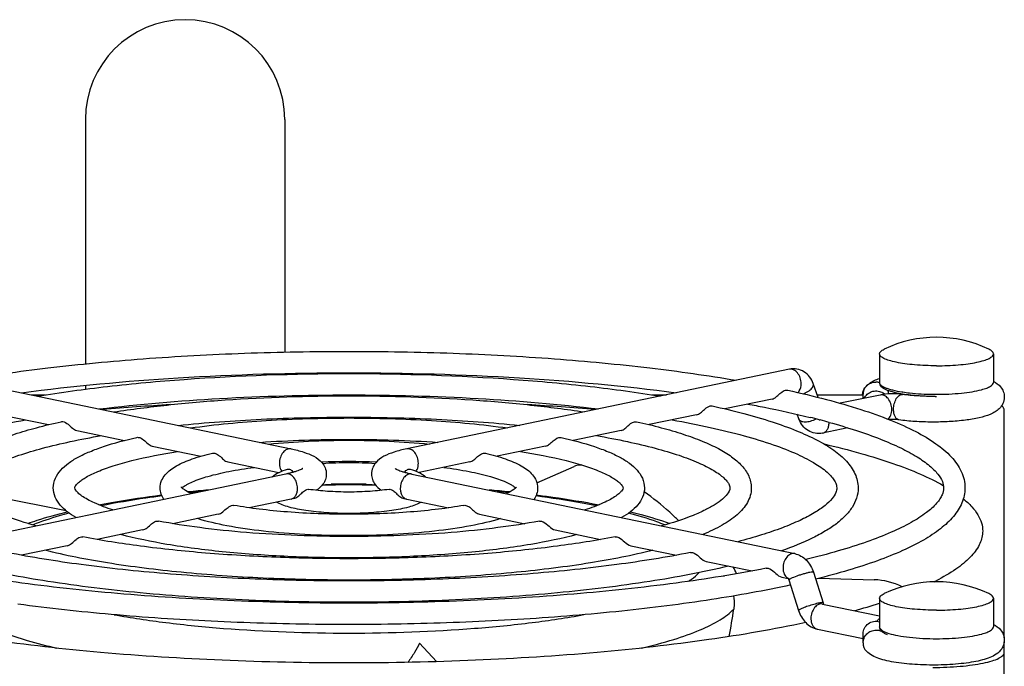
# Model space of a CAD drawing. Extents: x -1709 to 1181, y 8 to 1580.
# Tile 69 of 71: x 687 to 756, y 986 to 1031. Entities that reach past the tile are written whole.
import ezdxf

# ---------------------------------------------------------------- set-up
doc = ezdxf.new("R2010")
doc.units = 0
doc.header["$LTSCALE"] = 65.395
doc.layers.get('0').update_dxf_attribs({"linetype": 'CONTINUOUS'})
doc.layers.add('3_ALL_AXES', color=7, linetype='CONTINUOUS')

msp = doc.modelspace()

# ---------------------------------------------------------------- linework, layer by layer
at = {"color": 6, "linetype": 'CONTINUOUS'}
for p, q in [((691.937, 1024.16), (691.937, 1007.004)), ((705.937, 1024.16), (705.937, 1007.833)), ((705.937, 1006.333), (705.937, 1006.266)), ((691.937, 1005.496), (691.937, 1005.229))]:
    msp.add_line(p, q, dxfattribs=at)
at = {"color": 7, "linetype": 'CONTINUOUS'}
for p, q in [((679.508, 1006.627), (706.378, 1001.041)), ((741.367, 1006.627), (714.497, 1001.041)), ((743.392, 1004.646), (743.036, 1005.624)), ((688.148, 1004.831), (689.144, 1004.831)), ((731.733, 1004.831), (732.727, 1004.831)), ((740.151, 1004.536), (736.829, 1003.845)), ((743.325, 1004.831), (746.537, 1004.831)), ((747.73, 1004.82), (744.924, 1004.237)), ((746.537, 1004.572), (746.537, 1004.868)), ((756.437, 987.772), (756.437, 1003.791)), ((686.027, 1003.433), (689.357, 1002.741)), ((734.847, 1003.433), (731.516, 1002.741)), ((742.023, 1003.145), (741.907, 1003.465)), ((691.331, 1002.331), (694.687, 1001.633)), ((729.544, 1002.331), (726.188, 1001.633)), ((745.476, 1002.513), (743.692, 1002.142)), ((696.635, 1001.228), (700.038, 1000.52)), ((724.24, 1001.228), (720.838, 1000.521)), ((701.939, 1000.125), (705.515, 999.382)), ((718.936, 1000.125), (715.362, 999.382)), ((723.633, 998.652), (726.262, 999.813)), ((706.012, 999.277), (679.142, 993.69)), ((714.863, 999.277), (741.733, 993.69)), ((690.587, 996.697), (683.771, 998.028)), ((706.378, 997.514), (703.447, 996.905)), ((706.572, 997.556), (706.378, 997.514)), ((714.303, 997.556), (714.497, 997.514)), ((714.497, 997.514), (717.428, 996.905)), ((701.262, 996.451), (698.087, 995.79)), ((719.613, 996.451), (722.789, 995.79)), ((733.575, 996.003), (733.499, 996.08)), ((733.574, 996.003), (733.499, 996.08)), ((695.958, 995.348), (692.766, 994.684)), ((724.916, 995.348), (728.109, 994.684)), ((754.933, 995.267), (754.93, 995.164)), ((690.655, 994.245), (687.449, 993.579)), ((730.22, 994.245), (733.426, 993.579)), ((735.524, 993.143), (738.747, 992.472)), ((736.728, 992.131), (736.799, 992.129)), ((740.827, 992.04), (741.284, 991.945)), ((743.049, 992.384), (743.727, 990.239)), ((743.406, 991.956), (747.31, 991.853)), ((741.332, 991.841), (742.011, 989.696)), ((743.692, 990.153), (747.687, 989.322)), ((743.326, 988.39), (746.537, 987.723)), ((746.537, 987.427), (746.537, 988.069)), ((716.597, 986.109), (715.403, 987.41)), ((756.437, 982.83), (756.437, 987.488))]:
    msp.add_line(p, q, dxfattribs=at)
at = {"color": 9, "linetype": 'CONTINUOUS'}
for p, q in [((747.687, 1005.702), (747.687, 1005.702)), ((747.687, 988.549), (747.687, 988.549))]:
    msp.add_line(p, q, dxfattribs=at)
at = {"color": 6, "linetype": 'CONTINUOUS'}
msp.add_arc((698.937, 1024.16), 7, 0, 180, dxfattribs=at)
at = {"color": 7, "linetype": 'CONTINUOUS'}
for centre, radius, start, end in [((747.39, 1004.869), 0.853, 136.85384, 180.04845), ((747.694, 1004.581), 1.271, 139.63797, 141.0702), ((747.416, 1004.799), 0.931, 72.84704, 88.68824), ((747.454, 1004.826), 0.884, 4.30425, 20.76166), ((747.501, 1004.679), 1.051, 168.62707, 171.67184), ((747.552, 1004.668), 1.103, 159.82788, 168.56419), ((747.443, 1004.201), 0.904, 47.71804, 63.49761), ((750.763, 1013.801), 9.036, 260.00338, 260.67479), ((751.451, 1023.413), 18.691, 270.43851, 270.72623), ((708.712, 825.985), 178.486, 93.47365, 95.00132), ((711.908, 822.551), 181.93, 85.01313, 86.51229), ((710.437, 875.921), 122.642, 89.42829, 90.58547), ((708.698, 904.583), 93.92, 94.95661, 95.83569), ((712.058, 903.323), 95.186, 84.17065, 85.04482), ((733.951, 990.732), 4.01, 22.74204, 30.35829), ((735.165, 990.523), 2.243, 45.38069, 45.80713), ((740.854, 991.69), 0.502, 17.55182, 21.60327), ((747.186, 987.142), 4.713, 63.72489, 88.50136), ((744.124, 1006.514), 16.546, 296.55418, 297.12131), ((734.005, 1033.27), 45.185, 285.30285, 287.63105), ((686.224, 996.981), 51.728, 349.84987, 352.01374), ((747.39, 987.426), 0.853, 179.95154, 223.14712)]:
    msp.add_arc(centre, radius, start, end, dxfattribs=at)
at = {"color": 9, "linetype": 'CONTINUOUS'}
for centre, radius, start, end in [((753.573, 1009.949), 4.925, 284.88012, 285.14226), ((750.866, 1015.156), 10.242, 260.94225, 261.32286), ((751.688, 1023.98), 19.11, 269.25018, 269.99961), ((710.437, 878.579), 119.929, 89.09944, 90.90002), ((708.518, 908.844), 89.595, 95.43362, 95.93175), ((714.585, 997.939), 0.433, 253.53321, 258.2315), ((712.392, 909.188), 89.25, 84.06752, 84.57456), ((741.464, 992.373), 0.456, 239.40834, 244.87465), ((741.458, 992.36), 0.442, 244.87442, 253.50641), ((743.415, 988.815), 0.434, 252.97369, 258.23021), ((749.318, 991.18), 3.238, 250.2396, 252.39322), ((753.617, 992.633), 4.755, 285.14181, 285.48269)]:
    msp.add_arc(centre, radius, start, end, dxfattribs=at)
at = {"color": 7, "linetype": 'CONTINUOUS'}
for points, knots in [([(743.036, 1005.624), (742.975, 1005.792), (742.804, 1006.11), (742.405, 1006.476), (741.901, 1006.671), (741.539, 1006.663), (741.367, 1006.627)], [0, 0, 0, 0, 0.252553, 0.502099, 0.751047, 1, 1, 1, 1]), ([(746.768, 1005.452), (746.831, 1005.519), (747.101, 1005.753), (747.436, 1005.896), (747.686, 1005.979)], [0, 0, 0, 0, 0.258788, 1, 1, 1, 1]), ([(755.688, 1005.781), (755.876, 1005.681), (756.158, 1005.476), (756.4, 1005.066), (756.449, 1004.808), (756.45, 1004.675)], [0, 0, 0, 0, 0.45395, 0.717411, 1, 1, 1, 1]), ([(740.151, 1004.536), (740.249, 1004.556), (740.452, 1004.676), (740.733, 1004.965), (741.049, 1005.196), (741.243, 1005.154)], [0, 0, 0, 0, 0.238025, 0.529968, 1, 1, 1, 1]), ([(746.516, 1005.048), (746.528, 1005.079), (746.577, 1005.197), (746.646, 1005.307), (746.705, 1005.38)], [0, 0, 0, 0, 0.260215, 1, 1, 1, 1]), ([(746.618, 1004.59), (746.668, 1004.698), (746.815, 1004.895), (747.133, 1005.08), (747.499, 1005.129), (747.738, 1005.064), (747.846, 1005.01)], [0, 0, 0, 0, 0.247768, 0.497721, 0.749004, 1, 1, 1, 1]), ([(746.768, 1005.452), (746.852, 1005.542), (747.062, 1005.687), (747.313, 1005.733), (747.437, 1005.73)], [0, 0, 0, 0, 0.497337, 1, 1, 1, 1]), ([(749.195, 1004.902), (748.995, 1004.938), (748.64, 1005.013), (748.23, 1005.145), (747.976, 1005.278), (747.827, 1005.385), (747.715, 1005.525), (747.692, 1005.643), (747.692, 1005.702)], [0, 0, 0, 0, 0.335382, 0.601248, 0.709982, 0.809222, 0.90281, 1, 1, 1, 1]), ([(749.299, 1004.857), (749.034, 1004.893), (748.508, 1004.915), (747.982, 1004.873), (747.73, 1004.82)], [0, 0, 0, 0, 0.510313, 1, 1, 1, 1]), ([(756.45, 1004.675), (756.45, 1004.518), (756.381, 1004.212), (756.124, 1003.859), (755.806, 1003.621), (755.335, 1003.392), (754.635, 1003.195), (753.668, 1003.036), (752.559, 1002.94), (751.374, 1002.91), (750.194, 1002.949), (749.421, 1003.022), (749.052, 1003.074)], [0, 0, 0, 0, 0.058165, 0.11106, 0.157949, 0.203215, 0.303666, 0.425079, 0.564604, 0.713825, 0.862354, 1, 1, 1, 1]), ([(750.893, 1004.729), (750.75, 1004.735), (750.217, 1004.766), (749.685, 1004.821), (749.299, 1004.885)], [0, 0, 0, 0, 0.267417, 1, 1, 1, 1]), ([(751.594, 1004.722), (751.192, 1004.719), (750.425, 1004.738), (749.66, 1004.806), (749.299, 1004.857)], [0, 0, 0, 0, 0.523827, 1, 1, 1, 1]), ([(734.847, 1003.433), (734.946, 1003.454), (735.148, 1003.574), (735.429, 1003.863), (735.745, 1004.093), (735.939, 1004.051)], [0, 0, 0, 0, 0.23787, 0.529944, 1, 1, 1, 1]), ([(756.437, 1003.791), (756.437, 1003.815), (756.419, 1003.925), (756.333, 1004.01), (756.264, 1004.063)], [0, 0, 0, 0, 0.210811, 1, 1, 1, 1]), ([(743.692, 1002.142), (743.52, 1002.106), (743.159, 1002.099), (742.654, 1002.293), (742.255, 1002.659), (742.084, 1002.978), (742.023, 1003.145)], [0, 0, 0, 0, 0.248913, 0.497854, 0.747428, 1, 1, 1, 1]), ([(749.052, 1003.074), (748.942, 1003.089), (748.711, 1003.104), (748.479, 1003.1), (748.358, 1003.091)], [0, 0, 0, 0, 0.476214, 1, 1, 1, 1]), ([(690.24, 1002.948), (690.276, 1002.956), (690.453, 1002.961), (690.611, 1002.856), (690.717, 1002.769)], [0, 0, 0, 0, 0.209444, 1, 1, 1, 1]), ([(690.717, 1002.769), (690.825, 1002.681), (690.997, 1002.499), (691.219, 1002.354), (691.331, 1002.331)], [0, 0, 0, 0, 0.550584, 1, 1, 1, 1]), ([(729.544, 1002.331), (729.642, 1002.351), (729.844, 1002.471), (730.124, 1002.761), (730.441, 1002.991), (730.635, 1002.948)], [0, 0, 0, 0, 0.237639, 0.529937, 1, 1, 1, 1]), ([(695.545, 1001.844), (695.581, 1001.852), (695.758, 1001.858), (695.917, 1001.753), (696.023, 1001.666)], [0, 0, 0, 0, 0.209331, 1, 1, 1, 1]), ([(696.023, 1001.666), (696.131, 1001.578), (696.302, 1001.396), (696.524, 1001.251), (696.635, 1001.228)], [0, 0, 0, 0, 0.551424, 1, 1, 1, 1]), ([(724.24, 1001.228), (724.338, 1001.248), (724.54, 1001.369), (724.818, 1001.659), (725.136, 1001.888), (725.33, 1001.844)], [0, 0, 0, 0, 0.237209, 0.529885, 1, 1, 1, 1]), ([(706.378, 1001.041), (706.676, 1000.979), (707.223, 1000.843), (707.977, 1000.555), (708.511, 1000.175), (708.794, 999.716), (708.852, 999.427), (708.852, 999.278)], [0, 0, 0, 0, 0.279093, 0.51458, 0.737595, 0.863443, 1, 1, 1, 1]), ([(714.497, 1001.041), (714.198, 1000.979), (713.652, 1000.843), (712.898, 1000.555), (712.364, 1000.175), (712.08, 999.716), (712.023, 999.427), (712.023, 999.278)], [0, 0, 0, 0, 0.279093, 0.51458, 0.737595, 0.863443, 1, 1, 1, 1]), ([(743.8, 1001.388), (744.66, 1001.186), (746.282, 1000.77), (748.544, 1000.068), (750.485, 999.328), (751.647, 998.77), (752.164, 998.479)], [0, 0, 0, 0, 0.298527, 0.565502, 0.799547, 1, 1, 1, 1]), ([(700.853, 1000.739), (700.928, 1000.757), (701.113, 1000.728), (701.258, 1000.625), (701.334, 1000.562)], [0, 0, 0, 0, 0.438411, 1, 1, 1, 1]), ([(701.334, 1000.562), (701.441, 1000.474), (701.61, 1000.292), (701.829, 1000.148), (701.939, 1000.125)], [0, 0, 0, 0, 0.553357, 1, 1, 1, 1]), ([(718.936, 1000.125), (719.033, 1000.145), (719.234, 1000.267), (719.509, 1000.558), (719.83, 1000.785), (720.022, 1000.739)], [0, 0, 0, 0, 0.236199, 0.52974, 1, 1, 1, 1]), ([(707.171, 999.64), (707.179, 999.649), (707.215, 999.682), (707.16, 999.64), (707.128, 999.624), (707.051, 999.583), (706.932, 999.532), (706.752, 999.467), (706.536, 999.401), (706.285, 999.336), (706.106, 999.296), (706.012, 999.277)], [0, 0, 0, 0, 0.029411, 0.058344, 0.091281, 0.134867, 0.250348, 0.398379, 0.574742, 0.77606, 1, 1, 1, 1]), ([(706.127, 999.614), (706.191, 999.633), (706.312, 999.608), (706.442, 999.514), (706.508, 999.445), (706.543, 999.407)], [0, 0, 0, 0, 0.413922, 0.678817, 1, 1, 1, 1]), ([(713.704, 999.64), (713.696, 999.649), (713.659, 999.682), (713.715, 999.64), (713.747, 999.624), (713.824, 999.583), (713.943, 999.532), (714.123, 999.467), (714.339, 999.401), (714.59, 999.336), (714.769, 999.296), (714.863, 999.277)], [0, 0, 0, 0, 0.029411, 0.058344, 0.091281, 0.134867, 0.250348, 0.398379, 0.574742, 0.77606, 1, 1, 1, 1]), ([(714.331, 999.406), (714.366, 999.445), (714.433, 999.513), (714.563, 999.608), (714.683, 999.633), (714.748, 999.614)], [0, 0, 0, 0, 0.321372, 0.586285, 1, 1, 1, 1]), ([(726.787, 999.91), (726.738, 999.91), (726.56, 999.903), (726.38, 999.866), (726.262, 999.813)], [0, 0, 0, 0, 0.274534, 1, 1, 1, 1]), ([(708.852, 999.278), (708.852, 999.148), (708.808, 998.893), (708.586, 998.474), (708.321, 998.247), (708.139, 998.131)], [0, 0, 0, 0, 0.278466, 0.539334, 1, 1, 1, 1]), ([(712.023, 999.278), (712.023, 999.148), (712.067, 998.893), (712.289, 998.474), (712.554, 998.246), (712.736, 998.131)], [0, 0, 0, 0, 0.278481, 0.539345, 1, 1, 1, 1]), ([(706.572, 997.556), (706.673, 997.579), (706.876, 997.696), (707.119, 997.93), (707.342, 998.135), (707.529, 998.212), (707.603, 998.201)], [0, 0, 0, 0, 0.253165, 0.550833, 0.818075, 1, 1, 1, 1]), ([(713.272, 998.201), (713.346, 998.212), (713.533, 998.135), (713.756, 997.929), (713.999, 997.696), (714.202, 997.579), (714.303, 997.556)], [0, 0, 0, 0, 0.182219, 0.449779, 0.747156, 1, 1, 1, 1]), ([(692.872, 997.113), (693.218, 997.181), (694.682, 997.45), (696.156, 997.665), (697.284, 997.806)], [0, 0, 0, 0, 0.236899, 1, 1, 1, 1]), ([(723.588, 997.806), (723.976, 997.758), (725.451, 997.563), (726.92, 997.324), (727.997, 997.115)], [0, 0, 0, 0, 0.262619, 1, 1, 1, 1]), ([(733.499, 996.08), (733.324, 996.256), (732.589, 996.957), (731.788, 997.587), (731.156, 998.021)], [0, 0, 0, 0, 0.244761, 1, 1, 1, 1]), ([(753.573, 997.537), (753.784, 997.364), (754.158, 997.018), (754.599, 996.448), (754.87, 995.864), (754.933, 995.46), (754.933, 995.267)], [0, 0, 0, 0, 0.298907, 0.558491, 0.787744, 1, 1, 1, 1]), ([(701.262, 996.451), (701.378, 996.475), (701.607, 996.619), (701.787, 996.802), (701.896, 996.891)], [0, 0, 0, 0, 0.456069, 1, 1, 1, 1]), ([(701.896, 996.891), (701.936, 996.923), (702.07, 997.025), (702.25, 997.098), (702.369, 997.076)], [0, 0, 0, 0, 0.296267, 1, 1, 1, 1]), ([(718.506, 997.076), (718.594, 997.092), (718.808, 997.035), (719.062, 996.826), (719.308, 996.589), (719.512, 996.472), (719.613, 996.451)], [0, 0, 0, 0, 0.206749, 0.474908, 0.761647, 1, 1, 1, 1]), ([(687.914, 995.807), (688.124, 995.883), (689.029, 996.194), (689.951, 996.451), (690.662, 996.627)], [0, 0, 0, 0, 0.234129, 1, 1, 1, 1]), ([(730.213, 996.627), (730.46, 996.566), (731.385, 996.326), (732.301, 996.046), (732.961, 995.807)], [0, 0, 0, 0, 0.266024, 1, 1, 1, 1]), ([(695.958, 995.348), (696.073, 995.372), (696.3, 995.516), (696.478, 995.698), (696.586, 995.787)], [0, 0, 0, 0, 0.454574, 1, 1, 1, 1]), ([(696.586, 995.787), (696.626, 995.819), (696.761, 995.922), (696.942, 995.994), (697.06, 995.971)], [0, 0, 0, 0, 0.29692, 1, 1, 1, 1]), ([(723.815, 995.971), (723.902, 995.988), (724.346, 995.874), (724.584, 995.417), (724.916, 995.348)], [0, 0, 0, 0, 0.207526, 1, 1, 1, 1]), ([(691.28, 994.684), (691.32, 994.716), (691.454, 994.819), (691.636, 994.891), (691.755, 994.868)], [0, 0, 0, 0, 0.297211, 1, 1, 1, 1]), ([(729.12, 994.868), (729.207, 994.885), (729.652, 994.773), (729.888, 994.314), (730.22, 994.245)], [0, 0, 0, 0, 0.207492, 1, 1, 1, 1]), ([(754.93, 995.164), (754.914, 994.865), (754.717, 994.219), (754.033, 993.35), (752.99, 992.518), (752.143, 992.032), (751.667, 991.788)], [0, 0, 0, 0, 0.183879, 0.401487, 0.670757, 1, 1, 1, 1]), ([(690.655, 994.245), (690.769, 994.269), (690.995, 994.413), (691.172, 994.595), (691.28, 994.684)], [0, 0, 0, 0, 0.453868, 1, 1, 1, 1]), ([(734.425, 993.765), (734.512, 993.782), (734.956, 993.671), (735.192, 993.211), (735.524, 993.143)], [0, 0, 0, 0, 0.207463, 1, 1, 1, 1]), ([(741.733, 993.69), (741.888, 993.658), (742.189, 993.541), (742.7, 993.139), (742.95, 992.695), (743.049, 992.384)], [0, 0, 0, 0, 0.244949, 0.492642, 1, 1, 1, 1]), ([(739.729, 992.662), (739.816, 992.679), (740.26, 992.569), (740.495, 992.109), (740.827, 992.04)], [0, 0, 0, 0, 0.207441, 1, 1, 1, 1]), ([(741.265, 991.97), (741.259, 991.976), (741.291, 991.941), (741.298, 991.921), (741.314, 991.89), (741.32, 991.874)], [0, 0, 0, 0, 0.213588, 0.541755, 1, 1, 1, 1]), ([(737.442, 990.719), (737.48, 990.491), (737.493, 990.179), (737.461, 989.871), (737.45, 989.794)], [0, 0, 0, 0, 0.748128, 1, 1, 1, 1]), ([(743.727, 990.239), (743.731, 990.228), (743.743, 990.192), (743.76, 990.157), (743.775, 990.135)], [0, 0, 0, 0, 0.300812, 1, 1, 1, 1]), ([(742.011, 989.696), (742.109, 989.385), (742.36, 988.941), (742.87, 988.539), (743.172, 988.422), (743.326, 988.39)], [0, 0, 0, 0, 0.507388, 0.755074, 1, 1, 1, 1]), ([(742.513, 988.855), (740.259, 988.368), (735.391, 987.535), (727.651, 986.67), (719.221, 986.136), (710.437, 985.955), (701.654, 986.136), (693.224, 986.67), (685.484, 987.535), (680.616, 988.368), (678.362, 988.855)], [0, 0, 0, 0, 0.107248, 0.229463, 0.362071, 0.5, 0.637929, 0.770537, 0.892752, 1, 1, 1, 1]), ([(746.537, 988.069), (746.537, 988.204), (746.604, 988.479), (746.879, 988.799), (747.27, 988.966), (747.555, 988.952), (747.688, 988.914)], [0, 0, 0, 0, 0.247145, 0.496219, 0.747676, 1, 1, 1, 1]), ([(748.25, 987.996), (748.177, 988.025), (748.042, 988.086), (747.863, 988.201), (747.722, 988.349), (747.692, 988.483), (747.692, 988.549)], [0, 0, 0, 0, 0.282324, 0.532004, 0.763221, 1, 1, 1, 1]), ([(755.687, 988.727), (755.876, 988.628), (756.158, 988.422), (756.401, 988.012), (756.45, 987.753), (756.449, 987.62)], [0, 0, 0, 0, 0.453899, 0.717361, 1, 1, 1, 1]), ([(746.537, 987.427), (746.537, 987.542), (746.585, 987.776), (746.787, 988.072), (747.085, 988.272), (747.32, 988.323), (747.437, 988.325)], [0, 0, 0, 0, 0.247327, 0.497152, 0.748666, 1, 1, 1, 1]), ([(715.403, 987.41), (715.303, 987.183), (715.043, 986.721), (714.743, 986.285), (714.577, 986.06)], [0, 0, 0, 0, 0.468852, 1, 1, 1, 1]), ([(756.449, 987.62), (756.449, 987.511), (756.416, 987.297), (756.244, 986.935), (755.905, 986.613), (755.424, 986.378), (754.891, 986.211), (754.279, 986.08), (753.586, 985.98), (752.825, 985.909), (751.743, 985.857), (750.408, 985.874), (749.132, 985.991), (748.228, 986.158), (747.508, 986.353), (747.001, 986.594), (746.768, 986.843)], [0, 0, 0, 0, 0.030907, 0.06039, 0.112019, 0.159593, 0.211144, 0.270073, 0.336605, 0.409454, 0.486554, 0.643491, 0.787285, 0.849154, 0.903314, 1, 1, 1, 1]), ([(751.437, 985.703), (751.763, 985.703), (752.401, 985.716), (753.328, 985.773), (754.183, 985.866), (754.933, 985.99), (755.551, 986.141), (755.969, 986.292), (756.215, 986.431), (756.364, 986.546), (756.437, 986.668), (756.437, 986.743)], [0, 0, 0, 0, 0.185428, 0.364047, 0.529348, 0.67543, 0.797342, 0.891566, 0.927897, 0.957349, 1, 1, 1, 1])]:
    msp.add_open_spline(points, degree=3, knots=knots, dxfattribs=at)
at = {"color": 9, "linetype": 'CONTINUOUS'}
for points, knots in [([(742.187, 1005.614), (742.187, 1005.752), (742.141, 1006.025), (741.96, 1006.373), (741.691, 1006.611), (741.463, 1006.647), (741.367, 1006.627)], [0, 0, 0, 0, 0.285334, 0.55894, 0.796851, 1, 1, 1, 1]), ([(741.963, 1004.99), (741.999, 1005.025), (742.138, 1005.204), (742.187, 1005.44), (742.187, 1005.614)], [0, 0, 0, 0, 0.22507, 1, 1, 1, 1]), ([(742.331, 1004.906), (742.378, 1004.923), (742.554, 1004.994), (742.721, 1005.093), (742.827, 1005.184)], [0, 0, 0, 0, 0.263698, 1, 1, 1, 1]), ([(742.827, 1005.184), (742.868, 1005.219), (742.939, 1005.289), (743.017, 1005.404), (743.055, 1005.518), (743.047, 1005.593), (743.036, 1005.624)], [0, 0, 0, 0, 0.313173, 0.581136, 0.804846, 1, 1, 1, 1]), ([(747.687, 1005.702), (747.688, 1005.63), (747.773, 1005.514), (747.931, 1005.412), (748.112, 1005.325), (748.338, 1005.244), (748.721, 1005.137), (749.033, 1005.077), (749.253, 1005.042)], [0, 0, 0, 0, 0.12235, 0.212116, 0.324933, 0.461193, 0.620184, 1, 1, 1, 1]), ([(751.687, 1004.87), (752.272, 1004.87), (753.115, 1004.906), (754.164, 1005.04), (754.629, 1005.134), (754.838, 1005.189)], [0, 0, 0, 0, 0.552878, 0.795545, 1, 1, 1, 1]), ([(754.859, 1005.195), (754.979, 1005.228), (755.194, 1005.296), (755.487, 1005.423), (755.687, 1005.588), (755.687, 1005.702)], [0, 0, 0, 0, 0.371557, 0.659392, 1, 1, 1, 1]), ([(748.55, 1003.807), (748.55, 1003.945), (748.504, 1004.218), (748.323, 1004.566), (748.055, 1004.804), (747.827, 1004.84), (747.73, 1004.82)], [0, 0, 0, 0, 0.285334, 0.55894, 0.796851, 1, 1, 1, 1]), ([(748.676, 1003.809), (748.676, 1003.945), (748.709, 1004.207), (748.824, 1004.508), (748.957, 1004.697), (749.064, 1004.797), (749.18, 1004.855), (749.262, 1004.862), (749.299, 1004.857)], [0, 0, 0, 0, 0.304534, 0.589534, 0.713588, 0.821882, 0.915559, 1, 1, 1, 1]), ([(749.32, 1005.032), (749.481, 1005.007), (750.183, 1004.916), (750.892, 1004.879), (751.437, 1004.872)], [0, 0, 0, 0, 0.229042, 1, 1, 1, 1]), ([(748.258, 1003.127), (748.354, 1003.193), (748.51, 1003.412), (748.55, 1003.669), (748.55, 1003.807)], [0, 0, 0, 0, 0.457221, 1, 1, 1, 1]), ([(749.052, 1003.074), (748.997, 1003.081), (748.882, 1003.14), (748.764, 1003.311), (748.691, 1003.542), (748.676, 1003.717), (748.676, 1003.809)], [0, 0, 0, 0, 0.186864, 0.411701, 0.685972, 1, 1, 1, 1]), ([(742.023, 1003.145), (742.035, 1003.114), (742.078, 1003.052), (742.181, 1002.988), (742.316, 1002.951), (742.479, 1002.938), (742.66, 1002.952), (742.919, 1003.004), (743.11, 1003.077), (743.231, 1003.14)], [0, 0, 0, 0, 0.077255, 0.165967, 0.272192, 0.396669, 0.536854, 0.688148, 1, 1, 1, 1]), ([(743.692, 1002.142), (743.758, 1002.156), (743.89, 1002.219), (744.036, 1002.394), (744.126, 1002.626), (744.146, 1002.801), (744.146, 1002.891)], [0, 0, 0, 0, 0.213648, 0.447557, 0.710873, 1, 1, 1, 1]), ([(706.378, 1001.041), (706.282, 1001.061), (706.054, 1001.024), (705.785, 1000.787), (705.604, 1000.438), (705.558, 1000.166), (705.558, 1000.027)], [0, 0, 0, 0, 0.203149, 0.44106, 0.714666, 1, 1, 1, 1]), ([(715.316, 1000.027), (715.316, 1000.166), (715.271, 1000.438), (715.09, 1000.787), (714.821, 1001.024), (714.593, 1001.061), (714.497, 1001.041)], [0, 0, 0, 0, 0.285334, 0.55894, 0.796851, 1, 1, 1, 1]), ([(705.558, 1000.027), (705.558, 999.974), (705.571, 999.781), (705.637, 999.585), (705.722, 999.472)], [0, 0, 0, 0, 0.271236, 1, 1, 1, 1]), ([(715.154, 999.473), (715.181, 999.509), (715.281, 999.677), (715.316, 999.878), (715.316, 1000.027)], [0, 0, 0, 0, 0.229455, 1, 1, 1, 1]), ([(706.831, 998.263), (706.831, 998.401), (706.786, 998.674), (706.604, 999.023), (706.336, 999.26), (706.108, 999.297), (706.012, 999.277)], [0, 0, 0, 0, 0.285334, 0.55894, 0.796851, 1, 1, 1, 1]), ([(714.863, 999.277), (714.767, 999.297), (714.539, 999.26), (714.271, 999.023), (714.089, 998.674), (714.044, 998.401), (714.044, 998.263)], [0, 0, 0, 0, 0.203149, 0.44106, 0.714666, 1, 1, 1, 1]), ([(706.378, 997.514), (706.444, 997.528), (706.575, 997.591), (706.721, 997.766), (706.812, 997.998), (706.831, 998.172), (706.831, 998.263)], [0, 0, 0, 0, 0.213648, 0.447557, 0.710873, 1, 1, 1, 1]), ([(714.044, 998.263), (714.044, 998.176), (714.061, 998.009), (714.144, 997.784), (714.278, 997.611), (714.4, 997.541), (714.462, 997.523)], [0, 0, 0, 0, 0.287406, 0.550734, 0.785928, 1, 1, 1, 1]), ([(697.31, 997.734), (696.934, 997.686), (695.51, 997.493), (694.092, 997.255), (693.056, 997.047)], [0, 0, 0, 0, 0.264355, 1, 1, 1, 1]), ([(727.819, 997.047), (727.487, 997.113), (726.075, 997.382), (724.652, 997.595), (723.562, 997.735)], [0, 0, 0, 0, 0.234969, 1, 1, 1, 1]), ([(690.8, 996.528), (690.564, 996.465), (689.701, 996.227), (688.85, 995.946), (688.247, 995.705)], [0, 0, 0, 0, 0.273695, 1, 1, 1, 1]), ([(732.627, 995.705), (732.439, 995.78), (731.602, 996.096), (730.743, 996.351), (730.073, 996.528)], [0, 0, 0, 0, 0.226143, 1, 1, 1, 1]), ([(741.733, 993.69), (741.637, 993.71), (741.409, 993.673), (741.141, 993.436), (740.959, 993.088), (740.914, 992.815), (740.914, 992.676)], [0, 0, 0, 0, 0.203149, 0.44106, 0.714666, 1, 1, 1, 1]), ([(740.914, 992.676), (740.914, 992.533), (740.957, 992.265), (741.129, 992.041), (741.232, 991.98)], [0, 0, 0, 0, 0.545276, 1, 1, 1, 1]), ([(734.274, 991.744), (734.347, 991.792), (734.608, 991.972), (734.852, 992.18), (735.007, 992.35)], [0, 0, 0, 0, 0.276004, 1, 1, 1, 1]), ([(741.554, 991.98), (741.524, 991.967), (741.47, 991.942), (741.401, 991.906), (741.358, 991.877), (741.335, 991.858), (741.333, 991.848)], [0, 0, 0, 0, 0.382024, 0.680641, 0.886373, 1, 1, 1, 1]), ([(743.049, 992.384), (743.047, 992.389), (743.029, 992.398), (742.975, 992.4), (742.864, 992.387), (742.693, 992.351), (742.476, 992.297), (742.235, 992.227), (741.922, 992.126), (741.695, 992.042), (741.554, 991.98)], [0, 0, 0, 0, 0.010962, 0.031701, 0.106718, 0.222443, 0.369353, 0.53491, 0.704802, 1, 1, 1, 1]), ([(741.333, 991.848), (741.332, 991.847), (741.332, 991.844), (741.332, 991.842), (741.332, 991.841)], [0, 0, 0, 0, 0.524564, 1, 1, 1, 1]), ([(743.628, 990.251), (743.537, 990.243), (743.318, 990.195), (742.965, 990.1), (742.59, 989.977), (742.343, 989.884), (742.233, 989.835)], [0, 0, 0, 0, 0.188672, 0.459153, 0.751301, 1, 1, 1, 1]), ([(743.692, 990.153), (743.596, 990.173), (743.368, 990.136), (743.1, 989.899), (742.918, 989.55), (742.873, 989.277), (742.873, 989.139)], [0, 0, 0, 0, 0.203149, 0.44106, 0.714666, 1, 1, 1, 1]), ([(743.727, 990.239), (743.724, 990.249), (743.681, 990.256), (743.652, 990.253), (743.628, 990.251)], [0, 0, 0, 0, 0.306784, 1, 1, 1, 1]), ([(693.951, 989.403), (695.156, 989.184), (697.711, 988.805), (703.207, 988.264), (710.446, 988.009), (717.684, 988.265), (723.179, 988.807), (725.733, 989.186), (726.937, 989.406)], [0, 0, 0, 0, 0.110947, 0.233811, 0.500063, 0.766282, 0.889106, 1, 1, 1, 1]), ([(730.972, 987.062), (731.736, 987.241), (733.131, 987.606), (734.994, 988.255), (736.423, 988.944), (737.18, 989.5), (737.45, 989.794)], [0, 0, 0, 0, 0.331087, 0.608968, 0.831414, 1, 1, 1, 1]), ([(742.233, 989.835), (742.199, 989.821), (742.142, 989.795), (742.07, 989.755), (742.028, 989.729), (742.008, 989.704), (742.011, 989.696)], [0, 0, 0, 0, 0.406476, 0.712752, 0.90814, 1, 1, 1, 1]), ([(742.873, 989.139), (742.873, 989.053), (742.89, 988.887), (742.972, 988.662), (743.105, 988.489), (743.226, 988.419), (743.288, 988.4)], [0, 0, 0, 0, 0.28719, 0.550509, 0.785852, 1, 1, 1, 1]), ([(747.687, 989.131), (747.67, 989.119), (747.602, 989.064), (747.543, 988.998), (747.504, 988.944)], [0, 0, 0, 0, 0.239455, 1, 1, 1, 1]), ([(747.687, 988.549), (747.688, 988.464), (747.806, 988.331), (748.005, 988.22), (748.145, 988.162), (748.223, 988.133)], [0, 0, 0, 0, 0.36239, 0.642937, 1, 1, 1, 1]), ([(754.887, 988.05), (755.003, 988.082), (755.21, 988.15), (755.495, 988.276), (755.687, 988.438), (755.687, 988.549)], [0, 0, 0, 0, 0.370574, 0.657844, 1, 1, 1, 1]), ([(686.134, 988.19), (686.697, 987.969), (687.942, 987.553), (689.211, 987.224), (689.898, 987.064)], [0, 0, 0, 0, 0.462009, 1, 1, 1, 1]), ([(748.339, 988.094), (748.548, 988.028), (749.028, 987.917), (750.143, 987.759), (751.052, 987.718), (751.687, 987.718)], [0, 0, 0, 0, 0.194881, 0.43581, 1, 1, 1, 1]), ([(751.687, 987.718), (752.277, 987.718), (753.127, 987.754), (754.184, 987.891), (754.65, 987.986), (754.859, 988.043)], [0, 0, 0, 0, 0.553994, 0.796493, 1, 1, 1, 1])]:
    msp.add_open_spline(points, degree=3, knots=knots, dxfattribs=at)
at = {"color": 7, "linetype": 'CONTINUOUS'}
msp.add_open_spline([(747.437, 988.325), (747.574, 988.328), (747.714, 988.3), (747.837, 988.243)], degree=3, dxfattribs=at)
at = {"layer": '3_ALL_AXES', "color": 7, "linetype": 'CONTINUOUS'}
for p, q in [((747.687, 1007.707), (747.687, 1005.702)), ((755.687, 1007.707), (755.687, 1005.702)), ((749.687, 1004.829), (749.687, 1004.81)), ((743.457, 1003.088), (743.53, 1003.069)), ((747.687, 990.554), (747.687, 988.549)), ((755.687, 990.554), (755.687, 988.549))]:
    msp.add_line(p, q, dxfattribs=at)
for centre, radius, start, end in [((751.687, 1000.371), 8.5, 64.43095, 115.56907), ((729.191, 948.265), 56.649, 75.41422, 76.06846), ((730.427, 953.016), 51.739, 74.61, 75.33036), ((710.437, 941.231), 58.917, 88.12252, 91.87747), ((751.687, 983.218), 8.5, 64.43095, 115.56907)]:
    msp.add_arc(centre, radius, start, end, dxfattribs=at)
for points, knots in [([(683.244, 1005.851), (685.257, 1006.197), (689.5, 1006.793), (696.128, 1007.418), (703.176, 1007.8), (710.437, 1007.929), (717.699, 1007.8), (724.747, 1007.418), (731.375, 1006.793), (735.618, 1006.197), (737.631, 1005.851)], [0, 0, 0, 0, 0.11224, 0.235276, 0.365745, 0.5, 0.634255, 0.764724, 0.88776, 1, 1, 1, 1]), ([(747.687, 1007.707), (747.687, 1007.77), (747.753, 1007.872), (747.882, 1007.967), (747.969, 1008.015), (748.019, 1008.039)], [0, 0, 0, 0, 0.388653, 0.661565, 1, 1, 1, 1]), ([(755.687, 1007.707), (755.687, 1007.77), (755.622, 1007.872), (755.493, 1007.967), (755.405, 1008.015), (755.356, 1008.039)], [0, 0, 0, 0, 0.388653, 0.661565, 1, 1, 1, 1]), ([(751.687, 1006.875), (751.427, 1006.875), (750.916, 1006.886), (750.175, 1006.932), (749.491, 1007.006), (748.891, 1007.105), (748.397, 1007.226), (748.062, 1007.346), (747.866, 1007.458), (747.746, 1007.55), (747.687, 1007.647), (747.687, 1007.707)], [0, 0, 0, 0, 0.185332, 0.364086, 0.529349, 0.675427, 0.797341, 0.891572, 0.927898, 0.957354, 1, 1, 1, 1]), ([(751.687, 1006.875), (751.947, 1006.875), (752.458, 1006.886), (753.2, 1006.932), (753.884, 1007.006), (754.484, 1007.105), (754.978, 1007.226), (755.313, 1007.346), (755.509, 1007.458), (755.628, 1007.55), (755.687, 1007.647), (755.687, 1007.707)], [0, 0, 0, 0, 0.185332, 0.364086, 0.529349, 0.675427, 0.797341, 0.891572, 0.927898, 0.957354, 1, 1, 1, 1]), ([(687.457, 1004.976), (691.106, 1005.466), (698.761, 1006.163), (710.437, 1006.501), (722.114, 1006.163), (729.769, 1005.466), (733.418, 1004.976)], [0, 0, 0, 0, 0.239751, 0.5, 0.760249, 1, 1, 1, 1]), ([(688.577, 1004.742), (690.208, 1005.011), (693.633, 1005.476), (700.917, 1006.139), (710.437, 1006.454), (719.958, 1006.139), (727.242, 1005.476), (730.667, 1005.011), (732.298, 1004.742)], [0, 0, 0, 0, 0.113035, 0.236209, 0.5, 0.763791, 0.886965, 1, 1, 1, 1]), ([(741.243, 1005.154), (742.153, 1004.957), (743.876, 1004.551), (746.292, 1003.857), (748.391, 1003.115), (750.164, 1002.324), (751.609, 1001.481), (752.725, 1000.559), (753.373, 999.664), (753.642, 998.894), (753.687, 998.497), (753.687, 998.299)], [0, 0, 0, 0, 0.186619, 0.35464, 0.503314, 0.632519, 0.743054, 0.837664, 0.920874, 0.960321, 1, 1, 1, 1]), ([(692.908, 1003.842), (695.714, 1004.182), (701.553, 1004.67), (710.437, 1004.907), (719.322, 1004.67), (725.161, 1004.182), (727.967, 1003.842)], [0, 0, 0, 0, 0.241372, 0.5, 0.758627, 1, 1, 1, 1]), ([(693.925, 1003.631), (695.172, 1003.823), (697.775, 1004.156), (703.277, 1004.632), (710.437, 1004.859), (717.598, 1004.632), (723.1, 1004.156), (725.703, 1003.823), (726.949, 1003.631)], [0, 0, 0, 0, 0.11419, 0.237549, 0.5, 0.762452, 0.88581, 1, 1, 1, 1]), ([(735.939, 1004.051), (736.684, 1003.889), (738.095, 1003.553), (740.073, 1002.981), (741.794, 1002.367), (743.251, 1001.712), (744.446, 1001.01), (745.376, 1000.234), (745.92, 999.474), (746.148, 998.814), (746.187, 998.471), (746.187, 998.299)], [0, 0, 0, 0, 0.184451, 0.350622, 0.497865, 0.626175, 0.736526, 0.832042, 0.917418, 0.958426, 1, 1, 1, 1]), ([(738.449, 1004.182), (738.836, 1004.111), (740.303, 1003.831), (741.763, 1003.512), (742.83, 1003.247)], [0, 0, 0, 0, 0.263354, 1, 1, 1, 1]), ([(676.187, 998.299), (676.187, 998.368), (676.208, 998.521), (676.309, 998.765), (676.498, 999.039), (676.921, 999.489), (677.741, 1000.069), (679.048, 1000.732), (680.739, 1001.384), (682.783, 1002.005), (685.154, 1002.583), (686.847, 1002.917), (687.742, 1003.077)], [0, 0, 0, 0, 0.01593, 0.035494, 0.06079, 0.09296, 0.17856, 0.292382, 0.433056, 0.599102, 0.788754, 1, 1, 1, 1]), ([(698.446, 1002.691), (700.386, 1002.888), (704.381, 1003.174), (710.438, 1003.314), (716.494, 1003.174), (720.489, 1002.888), (722.429, 1002.691)], [0, 0, 0, 0, 0.24363, 0.5, 0.75637, 1, 1, 1, 1]), ([(699.307, 1002.511), (701.074, 1002.754), (704.781, 1003.098), (710.438, 1003.265), (716.094, 1003.098), (719.802, 1002.754), (721.568, 1002.511)], [0, 0, 0, 0, 0.239683, 0.500002, 0.76032, 1, 1, 1, 1]), ([(733.133, 1003.077), (734.028, 1002.917), (735.721, 1002.583), (738.091, 1002.005), (740.136, 1001.384), (741.826, 1000.732), (743.134, 1000.069), (743.953, 999.489), (744.377, 999.039), (744.566, 998.765), (744.667, 998.521), (744.687, 998.368), (744.687, 998.299)], [0, 0, 0, 0, 0.211246, 0.400898, 0.566944, 0.707618, 0.82144, 0.90704, 0.939211, 0.964505, 0.98407, 1, 1, 1, 1]), ([(682.187, 998.299), (682.187, 998.445), (682.22, 998.733), (682.408, 999.284), (682.847, 999.909), (683.591, 1000.539), (684.535, 1001.1), (685.677, 1001.619), (687.021, 1002.104), (688.562, 1002.555), (689.66, 1002.82), (690.24, 1002.948)], [0, 0, 0, 0, 0.044371, 0.087692, 0.176334, 0.273235, 0.383343, 0.510326, 0.655423, 0.818813, 1, 1, 1, 1]), ([(730.635, 1002.948), (731.215, 1002.82), (732.313, 1002.555), (733.854, 1002.104), (735.198, 1001.619), (736.34, 1001.1), (737.284, 1000.539), (738.027, 999.909), (738.467, 999.284), (738.655, 998.733), (738.687, 998.445), (738.687, 998.299)], [0, 0, 0, 0, 0.181187, 0.344578, 0.489675, 0.616657, 0.726768, 0.823662, 0.912312, 0.955637, 1, 1, 1, 1]), ([(744.158, 1002.9), (744.801, 1002.723), (746.01, 1002.364), (747.686, 1001.77), (749.112, 1001.158), (750.272, 1000.538), (751.159, 999.925), (751.762, 999.339), (752.11, 998.804), (752.187, 998.45), (752.187, 998.299)], [0, 0, 0, 0, 0.20808, 0.393382, 0.554898, 0.691839, 0.803534, 0.889961, 0.952962, 1, 1, 1, 1]), ([(683.687, 998.299), (683.687, 998.396), (683.748, 998.571), (683.913, 998.798), (684.134, 999.028), (684.444, 999.278), (685.021, 999.654), (685.964, 1000.118), (687.342, 1000.635), (689.013, 1001.126), (690.951, 1001.583), (692.334, 1001.845), (693.064, 1001.971)], [0, 0, 0, 0, 0.028015, 0.050904, 0.081554, 0.120003, 0.166221, 0.280838, 0.423473, 0.592272, 0.785193, 1, 1, 1, 1]), ([(689.687, 998.299), (689.687, 998.53), (689.791, 998.994), (690.194, 999.579), (690.751, 1000.065), (691.445, 1000.486), (692.272, 1000.87), (693.638, 1001.373), (694.756, 1001.666), (695.545, 1001.844)], [0, 0, 0, 0, 0.095495, 0.189697, 0.289033, 0.398913, 0.523804, 0.665426, 1, 1, 1, 1]), ([(704.188, 1001.498), (706.267, 1001.641), (710.437, 1001.774), (714.607, 1001.641), (716.687, 1001.498)], [0, 0, 0, 0, 0.5, 1, 1, 1, 1]), ([(704.79, 1001.372), (706.665, 1001.566), (710.437, 1001.73), (714.21, 1001.566), (716.085, 1001.372)], [0, 0, 0, 0, 0.499999, 1, 1, 1, 1]), ([(725.33, 1001.844), (726.119, 1001.666), (727.237, 1001.373), (728.603, 1000.87), (729.43, 1000.486), (730.124, 1000.065), (730.681, 999.579), (731.083, 998.994), (731.187, 998.53), (731.187, 998.299)], [0, 0, 0, 0, 0.334575, 0.476197, 0.601088, 0.710973, 0.810292, 0.904513, 1, 1, 1, 1]), ([(727.811, 1001.971), (728.541, 1001.845), (729.924, 1001.583), (731.862, 1001.126), (733.533, 1000.635), (734.911, 1000.118), (735.853, 999.654), (736.431, 999.278), (736.741, 999.028), (736.962, 998.798), (737.127, 998.571), (737.187, 998.396), (737.187, 998.299)], [0, 0, 0, 0, 0.214807, 0.407728, 0.576527, 0.719162, 0.833779, 0.879997, 0.918445, 0.949097, 0.971984, 1, 1, 1, 1]), ([(691.187, 998.299), (691.187, 998.339), (691.226, 998.425), (691.324, 998.553), (691.48, 998.708), (691.71, 998.886), (692.151, 999.16), (692.88, 999.502), (693.95, 999.883), (695.804, 1000.4), (697.323, 1000.689), (698.401, 1000.861)], [0, 0, 0, 0, 0.015399, 0.034153, 0.062285, 0.099446, 0.145355, 0.261483, 0.407535, 0.58102, 1, 1, 1, 1]), ([(697.187, 998.299), (697.187, 998.473), (697.258, 998.815), (697.534, 999.243), (697.904, 999.585), (698.526, 999.98), (699.514, 1000.388), (700.374, 1000.626), (700.852, 1000.739)], [0, 0, 0, 0, 0.110991, 0.216019, 0.320693, 0.430418, 0.685647, 1, 1, 1, 1]), ([(720.022, 1000.739), (720.501, 1000.626), (721.361, 1000.388), (722.349, 999.98), (722.971, 999.585), (723.34, 999.243), (723.616, 998.815), (723.687, 998.473), (723.687, 998.299)], [0, 0, 0, 0, 0.314354, 0.569586, 0.679325, 0.783948, 0.889037, 1, 1, 1, 1]), ([(722.474, 1000.861), (723.552, 1000.689), (725.071, 1000.4), (726.925, 999.883), (727.995, 999.502), (728.724, 999.16), (729.165, 998.886), (729.395, 998.708), (729.551, 998.553), (729.649, 998.425), (729.687, 998.339), (729.687, 998.299)], [0, 0, 0, 0, 0.41898, 0.592465, 0.738517, 0.854646, 0.900554, 0.937715, 0.965847, 0.984602, 1, 1, 1, 1]), ([(698.813, 998.372), (698.893, 998.435), (699.101, 998.566), (699.668, 998.84), (700.651, 999.161), (702.1, 999.491), (703.188, 999.663), (703.78, 999.742)], [0, 0, 0, 0, 0.058941, 0.14101, 0.363946, 0.654299, 1, 1, 1, 1]), ([(705.051, 999.08), (705.192, 999.21), (705.545, 999.421), (705.925, 999.554), (706.127, 999.614)], [0, 0, 0, 0, 0.476459, 1, 1, 1, 1]), ([(708.591, 1000.018), (709.205, 1000.067), (710.438, 1000.111), (711.67, 1000.067), (712.284, 1000.018)], [0, 0, 0, 0, 0.500006, 1, 1, 1, 1]), ([(714.748, 999.614), (714.951, 999.554), (715.332, 999.42), (715.685, 999.208), (715.826, 999.077)], [0, 0, 0, 0, 0.523445, 1, 1, 1, 1]), ([(717.094, 999.742), (717.696, 999.662), (718.799, 999.488), (720.262, 999.151), (721.249, 998.824), (721.809, 998.546), (722.01, 998.416), (722.085, 998.352)], [0, 0, 0, 0, 0.348946, 0.640829, 0.863016, 0.94362, 1, 1, 1, 1]), ([(688.488, 995.633), (687.741, 995.845), (686.698, 996.179), (685.452, 996.726), (684.756, 997.104), (684.236, 997.472), (683.863, 997.837), (683.687, 998.137), (683.687, 998.299)], [0, 0, 0, 0, 0.411604, 0.579229, 0.71973, 0.831574, 0.913959, 1, 1, 1, 1]), ([(691.29, 996.216), (691.073, 996.339), (690.669, 996.596), (690.153, 997.069), (689.782, 997.635), (689.687, 998.078), (689.687, 998.299)], [0, 0, 0, 0, 0.272289, 0.521061, 0.758515, 1, 1, 1, 1]), ([(693.875, 996.754), (693.435, 996.896), (692.825, 997.117), (692.106, 997.47), (691.716, 997.704), (691.44, 997.923), (691.268, 998.109), (691.187, 998.239), (691.187, 998.299)], [0, 0, 0, 0, 0.436941, 0.612331, 0.756405, 0.866945, 0.942506, 1, 1, 1, 1]), ([(697.452, 997.497), (697.373, 997.61), (697.237, 997.865), (697.187, 998.153), (697.187, 998.299)], [0, 0, 0, 0, 0.485846, 1, 1, 1, 1]), ([(698.79, 998.246), (698.773, 998.26), (698.745, 998.285), (698.711, 998.321), (698.691, 998.344), (698.68, 998.358), (698.677, 998.362), (698.674, 998.367), (698.676, 998.363), (698.677, 998.36), (698.681, 998.348), (698.686, 998.328), (698.687, 998.31), (698.687, 998.299)], [0, 0, 0, 0, 0.275595, 0.485638, 0.628064, 0.673, 0.699912, 0.709718, 0.71562, 0.735358, 0.767593, 0.864762, 1, 1, 1, 1]), ([(698.734, 998.301), (698.739, 998.307), (698.765, 998.331), (698.792, 998.354), (698.813, 998.372)], [0, 0, 0, 0, 0.215455, 1, 1, 1, 1]), ([(699.382, 997.9), (699.26, 997.956), (699.055, 998.059), (698.862, 998.185), (698.79, 998.246)], [0, 0, 0, 0, 0.587103, 1, 1, 1, 1]), ([(713.272, 998.201), (712.829, 998.134), (711.885, 998.04), (710.437, 997.994), (708.99, 998.04), (708.046, 998.134), (707.603, 998.201)], [0, 0, 0, 0, 0.236611, 0.5, 0.76339, 1, 1, 1, 1]), ([(708.569, 998.511), (709.19, 998.565), (710.438, 998.613), (711.686, 998.565), (712.307, 998.511)], [0, 0, 0, 0, 0.500015, 1, 1, 1, 1]), ([(722.198, 998.363), (722.149, 998.296), (721.928, 998.111), (721.674, 997.983), (721.493, 997.9)], [0, 0, 0, 0, 0.293968, 1, 1, 1, 1]), ([(722.085, 998.352), (722.091, 998.348), (722.111, 998.33), (722.131, 998.311), (722.145, 998.297)], [0, 0, 0, 0, 0.279796, 1, 1, 1, 1]), ([(723.687, 998.299), (723.687, 998.153), (723.638, 997.865), (723.502, 997.61), (723.422, 997.496)], [0, 0, 0, 0, 0.514419, 1, 1, 1, 1]), ([(729.687, 998.299), (729.687, 998.239), (729.607, 998.109), (729.435, 997.923), (729.158, 997.704), (728.769, 997.47), (728.05, 997.117), (727.44, 996.896), (727, 996.754)], [0, 0, 0, 0, 0.057494, 0.133054, 0.243596, 0.387671, 0.563059, 1, 1, 1, 1]), ([(731.187, 998.299), (731.187, 998.078), (731.093, 997.635), (730.722, 997.069), (730.206, 996.596), (729.802, 996.339), (729.585, 996.216)], [0, 0, 0, 0, 0.241509, 0.47891, 0.727724, 1, 1, 1, 1]), ([(737.187, 998.299), (737.187, 998.137), (737.012, 997.837), (736.638, 997.472), (736.119, 997.104), (735.422, 996.726), (734.177, 996.179), (733.134, 995.845), (732.387, 995.633)], [0, 0, 0, 0, 0.086041, 0.168425, 0.280271, 0.420771, 0.588396, 1, 1, 1, 1]), ([(738.687, 998.299), (738.687, 998.119), (738.637, 997.761), (738.424, 997.262), (738.104, 996.812), (737.538, 996.246), (736.594, 995.62), (735.748, 995.226), (735.28, 995.032)], [0, 0, 0, 0, 0.108294, 0.214597, 0.323796, 0.438831, 0.694882, 1, 1, 1, 1]), ([(744.687, 998.299), (744.687, 998.187), (744.624, 997.913), (744.335, 997.491), (743.824, 997.009), (743.058, 996.5), (742.051, 995.98), (740.81, 995.466), (739.35, 994.969), (738.298, 994.669), (737.738, 994.521)], [0, 0, 0, 0, 0.040962, 0.100016, 0.184908, 0.296883, 0.435417, 0.599492, 0.788086, 1, 1, 1, 1]), ([(746.187, 998.299), (746.187, 998.059), (746.109, 997.574), (745.779, 996.907), (745.285, 996.306), (744.65, 995.757), (743.879, 995.247), (742.608, 994.568), (741.551, 994.147), (740.802, 993.884)], [0, 0, 0, 0, 0.098063, 0.196314, 0.300287, 0.41312, 0.537629, 0.676306, 1, 1, 1, 1]), ([(752.187, 998.299), (752.187, 998.132), (752.121, 997.857), (751.924, 997.507), (751.581, 997.064), (750.918, 996.482), (749.841, 995.808), (748.437, 995.131), (746.724, 994.471), (744.717, 993.837), (743.276, 993.459), (742.511, 993.273)], [0, 0, 0, 0, 0.044368, 0.072442, 0.106232, 0.192431, 0.304626, 0.442385, 0.604923, 0.791214, 1, 1, 1, 1]), ([(753.687, 998.299), (753.687, 998.119), (753.65, 997.758), (753.427, 997.056), (752.887, 996.231), (751.947, 995.37), (750.728, 994.582), (749.236, 993.842), (747.47, 993.143), (745.436, 992.484), (743.982, 992.092), (743.213, 991.901)], [0, 0, 0, 0, 0.041835, 0.083301, 0.169738, 0.266258, 0.376932, 0.504905, 0.65135, 0.816499, 1, 1, 1, 1]), ([(718.506, 997.076), (717.919, 996.97), (716.671, 996.787), (713.982, 996.524), (710.437, 996.4), (706.893, 996.524), (704.204, 996.787), (702.956, 996.97), (702.369, 997.076)], [0, 0, 0, 0, 0.11056, 0.233401, 0.5, 0.766599, 0.889439, 1, 1, 1, 1]), ([(715.521, 997.3), (715.391, 997.225), (715.101, 997.093), (714.414, 996.876), (713.377, 996.681), (711.972, 996.541), (710.436, 996.493), (708.9, 996.541), (707.495, 996.681), (706.459, 996.876), (705.772, 997.094), (705.482, 997.226), (705.353, 997.301)], [0, 0, 0, 0, 0.043305, 0.091723, 0.208229, 0.347727, 0.500069, 0.652397, 0.791864, 0.908311, 0.956706, 1, 1, 1, 1]), ([(721.076, 996.146), (720.397, 995.934), (718.858, 995.582), (716.334, 995.224), (713.474, 995.001), (710.437, 994.925), (707.401, 995.001), (704.541, 995.224), (702.017, 995.582), (700.478, 995.934), (699.799, 996.146)], [0, 0, 0, 0, 0.099405, 0.219935, 0.355918, 0.5, 0.644082, 0.780065, 0.900595, 1, 1, 1, 1]), ([(723.815, 995.971), (722.85, 995.787), (720.791, 995.471), (716.334, 995.017), (710.437, 994.805), (704.54, 995.017), (700.083, 995.471), (698.025, 995.787), (697.06, 995.971)], [0, 0, 0, 0, 0.109646, 0.23232, 0.5, 0.76768, 0.890354, 1, 1, 1, 1]), ([(729.12, 994.868), (727.779, 994.606), (724.911, 994.156), (720.384, 993.686), (715.501, 993.397), (710.437, 993.299), (705.374, 993.397), (700.491, 993.686), (695.964, 994.156), (693.096, 994.606), (691.755, 994.868)], [0, 0, 0, 0, 0.109222, 0.231804, 0.363566, 0.5, 0.636434, 0.768195, 0.890778, 1, 1, 1, 1]), ([(726.447, 995.03), (725.381, 994.743), (723.017, 994.262), (719.192, 993.768), (714.928, 993.46), (710.437, 993.356), (705.947, 993.46), (701.683, 993.768), (697.858, 994.262), (695.494, 994.743), (694.427, 995.03)], [0, 0, 0, 0, 0.10266, 0.223952, 0.358532, 0.5, 0.641469, 0.776049, 0.897341, 1, 1, 1, 1]), ([(734.425, 993.765), (732.707, 993.425), (729.03, 992.841), (723.221, 992.232), (716.947, 991.856), (710.437, 991.73), (703.928, 991.856), (697.654, 992.232), (691.845, 992.841), (688.168, 993.425), (686.45, 993.765)], [0, 0, 0, 0, 0.108987, 0.231525, 0.363387, 0.5, 0.636613, 0.768475, 0.891012, 1, 1, 1, 1]), ([(731.782, 993.921), (730.334, 993.558), (727.153, 992.945), (722.037, 992.312), (716.377, 991.92), (710.437, 991.787), (704.498, 991.92), (698.838, 992.312), (693.721, 992.945), (690.541, 993.558), (689.093, 993.921)], [0, 0, 0, 0, 0.104167, 0.225776, 0.359708, 0.5, 0.640292, 0.774224, 0.895833, 1, 1, 1, 1]), ([(739.729, 992.662), (737.634, 992.243), (733.148, 991.526), (726.057, 990.778), (718.393, 990.316), (710.437, 990.16), (702.482, 990.316), (694.818, 990.778), (687.727, 991.526), (683.24, 992.243), (681.146, 992.662)], [0, 0, 0, 0, 0.108837, 0.231345, 0.363271, 0.5, 0.636728, 0.768655, 0.891163, 1, 1, 1, 1]), ([(737.103, 992.814), (735.277, 992.374), (731.282, 991.628), (724.878, 990.857), (717.824, 990.38), (710.437, 990.218), (703.051, 990.38), (695.997, 990.857), (689.593, 991.628), (685.598, 992.374), (683.771, 992.814)], [0, 0, 0, 0, 0.105028, 0.226809, 0.360371, 0.5, 0.639629, 0.773191, 0.894972, 1, 1, 1, 1]), ([(741.455, 991.49), (739.617, 991.087), (735.677, 990.378), (729.425, 989.591), (722.611, 989.036), (715.437, 988.73), (708.115, 988.682), (700.861, 988.895), (693.891, 989.36), (689.374, 989.851), (687.202, 990.144)], [0, 0, 0, 0, 0.103588, 0.220245, 0.346844, 0.479857, 0.615512, 0.749939, 0.879313, 1, 1, 1, 1]), ([(747.687, 990.554), (747.687, 990.617), (747.753, 990.719), (747.882, 990.814), (747.969, 990.862), (748.019, 990.886)], [0, 0, 0, 0, 0.388653, 0.661565, 1, 1, 1, 1]), ([(751.687, 989.723), (751.427, 989.723), (750.916, 989.733), (750.175, 989.779), (749.491, 989.853), (748.891, 989.952), (748.397, 990.073), (748.062, 990.194), (747.866, 990.305), (747.746, 990.397), (747.687, 990.495), (747.687, 990.554)], [0, 0, 0, 0, 0.185332, 0.364086, 0.529349, 0.675427, 0.797341, 0.891572, 0.927898, 0.957354, 1, 1, 1, 1]), ([(751.687, 989.723), (751.947, 989.723), (752.458, 989.733), (753.2, 989.779), (753.884, 989.853), (754.484, 989.952), (754.978, 990.073), (755.313, 990.194), (755.509, 990.305), (755.628, 990.397), (755.687, 990.495), (755.687, 990.554)], [0, 0, 0, 0, 0.185332, 0.364086, 0.529349, 0.675427, 0.797341, 0.891572, 0.927898, 0.957354, 1, 1, 1, 1]), ([(755.687, 990.554), (755.687, 990.617), (755.622, 990.719), (755.493, 990.814), (755.405, 990.862), (755.356, 990.886)], [0, 0, 0, 0, 0.388653, 0.661565, 1, 1, 1, 1])]:
    msp.add_open_spline(points, degree=3, knots=knots, dxfattribs=at)

doc.saveas('drawing.dxf')
